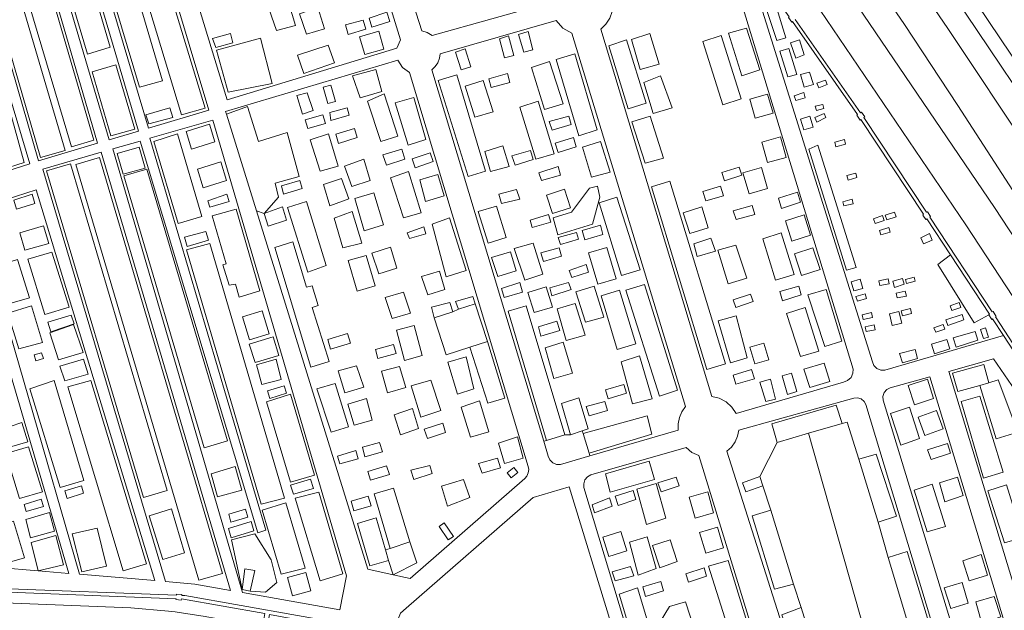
# Model space of a CAD drawing. Header units: metres. Extents: x 196790 to 198335, y 354523 to 356036.
# Tile 73 of 108: x 197890 to 197993, y 354798 to 354860. Entities that reach past the tile are written whole.
import ezdxf

# ---------------------------------------------------------------- set-up
doc = ezdxf.new("R2010")
doc.units = ezdxf.units.M
for name, color, linetype, lineweight in [('kant asfaltverharding', 252, 'Continuous', 18), ('kant muur (extern)', 252, 'Continuous', 18), ('kant onverhard', 252, 'Continuous', 18), ('overige afscheidingen', 252, 'Continuous', 18), ('raster', 252, 'Continuous', 18), ('spoorrail', 252, 'Continuous', 18), ('taludlijn', 252, 'Continuous', 18)]:
    doc.layers.add(name, color=color, linetype=linetype, lineweight=lineweight)

msp = doc.modelspace()

# ---------------------------------------------------------------- linework, layer by layer
at = {"layer": 'kant asfaltverharding', "flags": 128}
for points in [[(197894.655, 354958.178), (197895.951, 354957.077), (197917.77, 354935.78), (197923.962, 354929.289), (197929.371, 354923.507), (197934.665, 354917.62), (197939.853, 354911.639), (197944.943, 354905.574), (197949.044, 354900.499), (197953.039, 354895.341), (197960.854, 354884.891), (197968.365, 354874.492), (197975.666, 354863.945), (197991.886, 354840.007), (198016.738, 354802.147), (198021.026, 354795.243), (198022.17, 354793.154), (198023.082, 354790.938), (198023.743, 354788.635), (198024.031, 354786.948)], [(198018.56, 354792.236), (198013.658, 354800.395), (197988.857, 354838.192), (197971.602, 354863.675), (197964.976, 354873.268), (197958.164, 354882.73), (197950.463, 354893.061), (197946.526, 354898.161), (197942.483, 354903.178), (197937.719, 354908.869), (197932.86, 354914.479), (197927.902, 354920.001), (197922.84, 354925.428), (197911.572, 354937.278), (197911.054, 354937.73), (197910.433, 354938.103), (197909.731, 354938.365), (197908.979, 354938.492), (197908.217, 354938.475), (197907.484, 354938.317), (197906.816, 354938.038), (197906.238, 354937.666)], [(197924.785, 354794.203), (197921.446, 354794.929), (197908.861, 354797.155), (197907.731, 354797.344), (197906.598, 354797.513), (197905.923, 354797.603), (197905.247, 354797.686), (197901.294, 354798.021), (197900.405, 354798.062), (197887.123, 354798.577)]]:
    msp.add_lwpolyline(points, dxfattribs=at)
at = {"layer": 'kant muur (extern)', "flags": 128}
for points in [[(197967.93, 354863.454), (197970.339, 354860.012), (197970.257, 354859.941), (197970.607, 354859.446), (197970.693, 354859.51), (197977.505, 354849.759), (197977.417, 354849.688), (197977.782, 354849.171), (197977.863, 354849.231), (197984.428, 354839.324), (197984.344, 354839.218), (197984.685, 354838.755), (197984.786, 354838.821), (197987.27, 354835.044)], [(197998.486, 354818.558), (197991.967, 354828.537), (197992.063, 354828.599), (197991.734, 354829.105), (197991.625, 354829.064), (197985.077, 354839.011), (197985.165, 354839.077), (197984.855, 354839.562), (197984.731, 354839.525), (197978.177, 354849.46), (197978.276, 354849.532), (197977.933, 354850.011), (197977.808, 354849.936), (197970.973, 354859.722)], [(197987.27, 354835.044), (197991.359, 354828.826), (197991.262, 354828.757)], [(197991.262, 354828.757), (197991.582, 354828.26), (197991.679, 354828.324), (197992.822, 354826.578)], [(198000.909, 354814.158), (197998.515, 354817.854), (197998.431, 354817.775), (197998.12, 354818.264), (197998.213, 354818.339), (197992.822, 354826.578)], [(197925.255, 354796.313), (197924.714, 354796.411), (197924.677, 354796.176), (197906.966, 354799.322), (197906.644, 354799.321), (197906.643, 354799.419), (197906.083, 354799.462), (197906.068, 354799.352), (197887.653, 354800.05), (197887.655, 354800.345), (197886.888, 354800.359)], [(197887.163, 354799.595), (197887.621, 354799.587), (197887.629, 354799.702), (197906.028, 354798.987), (197906.013, 354798.902), (197906.579, 354798.852), (197906.589, 354798.968), (197915.343, 354797.43), (197915.242, 354796.807), (197915.736, 354796.724), (197915.849, 354797.335), (197924.57, 354795.728), (197924.601, 354795.649), (197925.129, 354795.555)]]:
    msp.add_lwpolyline(points, dxfattribs=at)
at = {"layer": 'kant onverhard'}
for p, q in [((197914.462, 354839.661), (197911.306, 354849.821)), ((197915.265, 354839.379), (197914.462, 354839.661)), ((197938.703, 354825.957), (197937.399, 354829.911)), ((197935.064, 354829.077), (197935.668, 354829.361)), ((197972.368, 354816.35), (197975.887, 354817.354)), ((197975.887, 354817.354), (197976.426, 354817.508)), ((197976.426, 354817.508), (197977.632, 354813.607)), ((197946.798, 354816.185), (197947.404, 354816.179)), ((197948.631, 354816.582), (197948.719, 354816.299)), ((197969.088, 354815.382), (197972.368, 354816.35)), ((197981.38, 354784.527), (197972.368, 354816.35)), ((197944.604, 354815.496), (197944.898, 354815.588)), ((197969.088, 354815.382), (197967.261, 354811.819)), ((197949.358, 354814.238), (197949.442, 354813.966)), ((197968.414, 354808.287), (197967.581, 354810.828)), ((197980.734, 354803.3), (197979.665, 354807.03)), ((197928.483, 354804.269), (197927.99, 354804.099)), ((197928.813, 354801.504), (197928.309, 354803.008)), ((197894.782, 354801.642), (197891.587, 354801.912)), ((197970.777, 354800.529), (197971.603, 354798.059))]:
    msp.add_line(p, q, dxfattribs=at)
at = {"layer": 'kant onverhard', "flags": 128}
for points in [[(197931.808, 354858.54), (197932.376, 354858.372), (197932.881, 354858.064), (197945.419, 354861.56), (197945.615, 354862.458), (197946.055, 354863.264), (197933.396, 354904.529), (197933.205, 354904.863), (197932.884, 354905.122), (197932.489, 354905.242), (197932.106, 354905.214), (197918.192, 354901.065), (197931.808, 354858.54)], [(197915.34, 354900.293), (197915.723, 354900.321), (197916.118, 354900.201), (197916.439, 354899.941), (197916.63, 354899.608), (197929.563, 354857.59), (197929.193, 354856.721), (197911.407, 354851.323), (197898.655, 354892.975), (197900.43, 354896.273), (197915.34, 354900.293)], [(197889.754, 354893.304), (197892.565, 354894.217), (197896.977, 354891.917), (197909.474, 354850.235), (197903.144, 354848.346), (197889.754, 354893.304)], [(197885.73, 354891.995), (197888.8, 354892.993), (197902.084, 354848.029), (197899.016, 354847.114), (197885.73, 354891.995)], [(197878.657, 354889.696), (197884.691, 354891.658), (197897.801, 354846.751), (197891.606, 354844.902), (197878.657, 354889.696)], [(197870.585, 354887.073), (197877.358, 354889.274), (197890.694, 354844.61), (197887.471, 354843.592), (197887.019, 354845.118), (197882.406, 354846.243), (197870.585, 354887.073)], [(197950.571, 354858.732), (197951.11, 354859.237), (197951.53, 354859.87), (197951.79, 354860.583), (197951.877, 354861.317), (197963.262, 354864.832), (197963.645, 354864.86), (197964.04, 354864.74), (197964.36, 354864.48), (197964.551, 354864.147), (197977.046, 354823.074), (197977.03, 354822.626), (197976.829, 354822.185), (197976.468, 354821.86), (197976.046, 354821.711), (197964.765, 354818.419), (197964.334, 354819.086), (197963.732, 354819.641), (197963.008, 354820.026), (197962.236, 354820.211), (197950.571, 354858.732)], [(197967.758, 354863.7), (197966.795, 354862.998), (197979.076, 354823.821), (197979.228, 354823.438), (197979.539, 354823.119), (197979.951, 354822.949), (197980.363, 354822.95), (197992.822, 354826.578)], [(197944.604, 354815.496), (197932.844, 354854.457), (197933.196, 354854.793), (197933.475, 354855.206), (197933.657, 354855.67), (197933.735, 354856.15), (197945.899, 354859.619), (197946.603, 354858.82), (197947.529, 354858.293), (197959.479, 354819.144), (197959.095, 354818.603), (197958.826, 354817.98), (197958.694, 354817.314), (197958.704, 354816.65), (197949.442, 354813.966)], [(197916.099, 354853.024), (197914.875, 354857.763), (197910.268, 354856.524), (197911.492, 354852.098), (197916.099, 354853.024)], [(197911.306, 354849.821), (197911.222, 354850.092), (197929.293, 354855.477), (197929.767, 354854.709), (197930.501, 354854.183), (197942.961, 354812.869), (197943.021, 354812.532), (197942.979, 354812.177), (197942.834, 354811.85), (197942.611, 354811.591), (197930.597, 354801.119), (197928.813, 354801.504)], [(197927.606, 354852.198), (197926.981, 354854.482), (197924.537, 354853.81), (197925.328, 354851.527), (197927.606, 354852.198)], [(197911.306, 354849.821), (197913.512, 354850.615), (197914.679, 354846.945), (197917.7, 354847.897), (197918.928, 354843.283), (197916.441, 354842.552), (197916.769, 354841.101), (197916.778, 354841.089), (197915.265, 354839.379)], [(197899.418, 354846.169), (197902.27, 354846.99), (197914.593, 354805.91), (197915.457, 354806.172), (197903.29, 354847.283), (197909.902, 354849.186), (197923.904, 354801.39), (197923.195, 354797.826), (197913.013, 354799.635), (197899.418, 354846.169)], [(197892.062, 354844.052), (197898.171, 354845.81), (197911.749, 354799.859), (197907.998, 354800.526), (197904.917, 354800.786), (197892.062, 354844.052)], [(197950.479, 354841.09), (197950.221, 354842.244), (197949.401, 354842.058), (197947.498, 354839.527), (197945.596, 354838.94), (197946.086, 354837.154), (197949.697, 354838.269), (197950.479, 354841.09)], [(197885.181, 354838.615), (197886.981, 354840.458), (197891.349, 354841.873), (197903.798, 354800.881), (197895.895, 354801.548), (197885.181, 354838.615)], [(197891.587, 354801.912), (197887.363, 354802.269), (197876.771, 354838.621), (197879.128, 354839.304), (197884.053, 354838.196), (197894.782, 354801.642)], [(197914.462, 354839.661), (197926.136, 354802.082), (197928.813, 354801.504)], [(197933.112, 354828.444), (197934.35, 354824.58), (197936.837, 354825.384)], [(197980.212, 354819.798), (197980.178, 354820.192), (197980.307, 354820.601), (197980.587, 354820.925), (197980.94, 354821.103), (197985.08, 354822.263), (197995.313, 354788.649), (197997.306, 354789.209), (197987.082, 354822.823), (197991.766, 354824.135), (197997.151, 354816.317), (198005.355, 354790.219), (198005.44, 354789.714), (198005.29, 354789.17), (198004.915, 354788.748), (198004.446, 354788.544), (197991.952, 354785.005), (197991.519, 354784.967), (197991.07, 354785.12), (197990.727, 354785.449), (197990.562, 354785.851), (197980.212, 354819.798)], [(197963.798, 354814.468), (197964.278, 354814.894), (197964.665, 354815.425), (197964.931, 354816.025), (197965.06, 354816.654), (197977.106, 354820.029), (197977.489, 354820.057), (197977.883, 354819.936), (197978.204, 354819.677), (197978.395, 354819.344), (197988.65, 354785.357), (197988.705, 354784.87), (197988.535, 354784.357), (197988.156, 354783.971), (197987.697, 354783.799), (197975.581, 354780.367), (197975.201, 354780.344), (197974.81, 354780.489), (197974.517, 354780.786), (197974.382, 354781.142), (197963.798, 354814.468)], [(197944.604, 354815.496), (197945.073, 354813.945), (197945.224, 354813.562), (197945.535, 354813.242), (197945.947, 354813.072), (197946.359, 354813.073), (197949.442, 354813.966)], [(197948.818, 354810.658), (197948.784, 354811.052), (197948.912, 354811.461), (197949.192, 354811.785), (197949.545, 354811.963), (197959.534, 354814.856), (197960.141, 354814.334), (197960.867, 354813.995), (197970.939, 354781.218), (197970.622, 354780.424), (197970.306, 354780.068), (197969.9, 354779.791), (197969.438, 354779.626), (197968.964, 354779.581), (197968.135, 354779.792), (197956.671, 354784.619), (197948.818, 354810.658)], [(197913.805, 354799.79), (197915.404, 354799.678), (197916.588, 354800.676), (197916.013, 354803.059), (197914.291, 354805.802), (197911.859, 354805.153), (197912.979, 354799.944)], [(197930.538, 354804.965), (197931.29, 354802.736), (197928.813, 354801.504)]]:
    msp.add_lwpolyline(points, dxfattribs=at)
at = {"layer": 'overige afscheidingen'}
for p, q in [((197935.668, 354829.361), (197937.399, 354829.911)), ((197933.112, 354828.444), (197935.064, 354829.077)), ((197938.703, 354825.957), (197936.837, 354825.384)), ((197990.323, 354821.36), (197991.278, 354821.633)), ((197946.798, 354816.185), (197944.898, 354815.588)), ((197947.404, 354816.179), (197948.631, 354816.582)), ((197948.719, 354816.299), (197949.358, 354814.238)), ((197977.632, 354813.607), (197979.665, 354807.03)), ((197967.581, 354810.828), (197967.261, 354811.819)), ((197970.777, 354800.529), (197968.414, 354808.287)), ((197928.483, 354804.269), (197930.538, 354804.965)), ((197927.99, 354804.099), (197928.309, 354803.008)), ((197980.734, 354803.3), (197983.078, 354795.53)), ((197912.979, 354799.944), (197913.805, 354799.79)), ((197971.603, 354798.059), (197976.217, 354783.463))]:
    msp.add_line(p, q, dxfattribs=at)
at = {"layer": 'overige afscheidingen', "flags": 128}
for points in [[(197887.261, 354887.88), (197889.779, 354888.621), (197899.109, 354856.835), (197896.745, 354856.087), (197887.261, 354887.88)], [(197904.602, 354853.292), (197902.182, 354852.626), (197891.943, 354887.006), (197894.441, 354887.807), (197904.602, 354853.292)], [(197895.054, 354846.376), (197897.392, 354847.082), (197886.014, 354886.057), (197883.47, 354885.294), (197895.054, 354846.376)], [(197880.463, 354884.529), (197882.837, 354885.203), (197894.394, 354845.981), (197891.812, 354845.27), (197880.463, 354884.529)], [(197905.174, 354863.326), (197902.722, 354862.592), (197906.608, 354849.726), (197909.098, 354850.439), (197905.174, 354863.326)], [(197916.571, 354858.572), (197918.56, 354859.091), (197917.612, 354862.264), (197915.522, 354861.601), (197916.571, 354858.572)], [(197967.698, 354861.5), (197969.03, 354857.52), (197969.977, 354857.814), (197968.896, 354861.342), (197969.096, 354861.441), (197968.998, 354861.787), (197967.698, 354861.5)], [(197920.913, 354860.983), (197918.985, 354860.336), (197919.701, 354858.204), (197921.595, 354858.742), (197920.913, 354860.983)], [(197925.937, 354858.718), (197925.645, 354859.681), (197923.806, 354859.168), (197924.095, 354858.173), (197925.937, 354858.718)], [(197926.273, 354859.888), (197926.571, 354858.927), (197928.459, 354859.516), (197928.153, 354860.49), (197926.273, 354859.888)], [(197925.274, 354857.913), (197925.824, 354856.046), (197927.811, 354856.619), (197927.316, 354858.527), (197925.274, 354857.913)], [(197942.5, 354856.292), (197943.465, 354856.568), (197942.962, 354858.467), (197941.942, 354858.167), (197942.5, 354856.292)], [(197965.356, 354853.825), (197967.251, 354854.447), (197965.868, 354858.828), (197963.987, 354858.288), (197965.356, 354853.825)], [(197910.196, 354856.811), (197911.996, 354857.293), (197911.753, 354858.262), (197909.852, 354857.735), (197910.196, 354856.811)], [(197940.914, 354858.018), (197939.969, 354857.702), (197940.477, 354855.7), (197941.45, 354855.972), (197940.914, 354858.018)], [(197953.289, 354857.609), (197951.412, 354856.967), (197953.435, 354850.357), (197955.349, 354850.949), (197953.289, 354857.609)], [(197956.685, 354855.048), (197954.714, 354854.482), (197953.8, 354857.623), (197955.714, 354858.259), (197956.685, 354855.048)], [(197961.271, 354857.432), (197963.221, 354858.044), (197965.3, 354851.417), (197963.375, 354850.777), (197961.271, 354857.432)], [(197971.899, 354856.034), (197971.432, 354857.606), (197970.488, 354857.275), (197971.045, 354855.663), (197971.899, 354856.034)], [(197919.444, 354854.076), (197922.635, 354855.177), (197921.996, 354857.046), (197918.774, 354855.979), (197919.444, 354854.076)], [(197935.948, 354854.444), (197935.333, 354856.31), (197936.356, 354856.655), (197936.955, 354854.769), (197935.948, 354854.444)], [(197971.149, 354853.95), (197970.315, 354856.698), (197969.37, 354856.401), (197970.2, 354853.707), (197971.149, 354853.95)], [(197887.672, 354843.97), (197890.098, 354844.736), (197886.972, 354856.027), (197884.327, 354855.273), (197887.672, 354843.97)], [(197945.885, 354855.529), (197947.866, 354856.148), (197950.203, 354848.146), (197948.28, 354847.532), (197945.885, 354855.529)], [(197897.233, 354854.237), (197899.699, 354854.969), (197901.708, 354848.244), (197899.206, 354847.528), (197897.233, 354854.237)], [(197944.672, 354850.303), (197946.64, 354850.897), (197945.207, 354855.323), (197943.321, 354854.688), (197944.672, 354850.303)], [(197938.475, 354843.817), (197936.66, 354843.281), (197933.523, 354853.338), (197935.491, 354853.922), (197938.475, 354843.817)], [(197938.249, 354853.33), (197936.355, 354852.725), (197937.373, 354849.491), (197939.298, 354850.041), (197938.249, 354853.33)], [(197941.032, 354853.144), (197940.78, 354854.063), (197938.824, 354853.494), (197939.08, 354852.598), (197941.032, 354853.144)], [(197956.065, 354849.878), (197955.086, 354853.123), (197956.858, 354853.833), (197958.052, 354850.472), (197956.065, 354849.878)], [(197972.888, 354852.904), (197972.48, 354854.225), (197971.525, 354853.973), (197971.922, 354852.639), (197972.888, 354852.904)], [(197974.307, 354852.93), (197974.145, 354853.377), (197973.246, 354853.04), (197973.441, 354852.557), (197974.307, 354852.93)], [(197922.751, 354851.135), (197921.958, 354850.927), (197921.47, 354852.649), (197922.268, 354852.834), (197922.751, 354851.135)], [(197920.418, 354850.205), (197919.28, 354849.821), (197918.709, 354851.75), (197919.776, 354852.049), (197920.418, 354850.205)], [(197926.102, 354851.183), (197927.862, 354851.931), (197929.288, 354847.486), (197927.506, 354846.943), (197926.102, 354851.183)], [(197932.24, 354847.137), (197930.391, 354846.568), (197929.028, 354850.979), (197930.979, 354851.551), (197932.24, 354847.137)], [(197968.653, 354849.905), (197968.061, 354851.916), (197966.2, 354851.381), (197966.773, 354849.372), (197968.653, 354849.905)], [(197971.888, 354852.072), (197972.022, 354851.516), (197971.021, 354851.231), (197970.864, 354851.72), (197971.888, 354852.072)], [(197902.862, 354849.734), (197903.172, 354848.776), (197905.702, 354849.448), (197905.388, 354850.485), (197902.862, 354849.734)], [(197924.173, 354849.692), (197923.966, 354850.463), (197922.152, 354849.966), (197922.276, 354849.127), (197924.173, 354849.692)], [(197944.021, 354851.156), (197942.08, 354850.557), (197943.765, 354845.076), (197945.677, 354845.654), (197944.021, 354851.156)], [(197973.972, 354850.412), (197973.851, 354850.827), (197973.08, 354850.655), (197973.191, 354850.182), (197973.972, 354850.412)], [(197921.7, 354848.836), (197921.416, 354849.748), (197919.583, 354849.215), (197919.855, 354848.306), (197921.7, 354848.836)], [(197945.474, 354848.113), (197947.478, 354848.732), (197947.23, 354849.612), (197945.166, 354849.033), (197945.474, 354848.113)], [(197955.765, 354849.582), (197953.828, 354849.011), (197955.236, 354844.65), (197957.145, 354845.195), (197955.765, 354849.582)], [(197972.503, 354849.579), (197972.862, 354848.447), (197971.863, 354848.162), (197971.51, 354849.278), (197972.503, 354849.579)], [(197974.017, 354849.884), (197973.021, 354849.467), (197973.241, 354848.983), (197974.189, 354849.452), (197974.017, 354849.884)], [(197910.106, 354846.902), (197909.524, 354848.758), (197907.093, 354847.994), (197907.643, 354846.137), (197910.106, 354846.902)], [(197924.739, 354848.291), (197925.039, 354847.349), (197923.074, 354846.717), (197922.787, 354847.691), (197924.739, 354848.291)], [(197906.255, 354838.333), (197908.739, 354839.086), (197906.185, 354847.745), (197903.702, 354846.948), (197906.255, 354838.333)], [(197923.042, 354844.369), (197921.13, 354843.827), (197920.088, 354847.106), (197922.02, 354847.727), (197923.042, 354844.369)], [(197946.099, 354845.79), (197947.992, 354846.374), (197947.714, 354847.357), (197945.783, 354846.76), (197946.099, 354845.79)], [(197970.013, 354845.265), (197969.432, 354847.426), (197967.472, 354846.854), (197968.078, 354844.736), (197970.013, 354845.265)], [(197975.113, 354846.88), (197975.24, 354846.389), (197976.233, 354846.65), (197976.131, 354847.147), (197975.113, 354846.88)], [(197902.147, 354846.356), (197899.87, 354845.693), (197900.494, 354843.501), (197902.792, 354844.149), (197902.147, 354846.356)], [(197927.735, 354845.526), (197929.712, 354846.12), (197930.022, 354845.071), (197928.107, 354844.474), (197927.735, 354845.526)], [(197940.323, 354846.483), (197938.412, 354845.877), (197939.017, 354843.795), (197940.962, 354844.33), (197940.323, 354846.483)], [(197950.564, 354846.951), (197948.678, 354846.341), (197949.607, 354843.209), (197951.554, 354843.717), (197950.564, 354846.951)], [(197973.36, 354846.56), (197972.395, 354846.126), (197976.363, 354833.457), (197977.377, 354833.741), (197973.36, 354846.56)], [(197910.914, 354801.628), (197908.428, 354800.934), (197895.521, 354844.521), (197898.019, 354845.265), (197910.914, 354801.628)], [(197923.709, 354844.358), (197925.718, 354845.072), (197926.377, 354842.856), (197924.451, 354842.227), (197923.709, 354844.358)], [(197933.008, 354844.829), (197931.116, 354844.177), (197930.802, 354845.119), (197932.693, 354845.734), (197933.008, 354844.829)], [(197943.504, 354845.039), (197943.219, 354845.991), (197941.257, 354845.42), (197941.59, 354844.458), (197943.504, 354845.039)], [(197894.974, 354844.602), (197892.435, 354843.85), (197902.614, 354809.59), (197905.1, 354810.323), (197894.974, 354844.602)], [(197902.982, 354844.053), (197900.556, 354843.347), (197908.969, 354814.796), (197911.411, 354815.56), (197902.982, 354844.053)], [(197908.298, 354844.046), (197908.89, 354842.086), (197911.337, 354842.835), (197910.73, 354844.793), (197908.298, 354844.046)], [(197946.114, 354844.331), (197946.368, 354843.396), (197944.372, 354842.838), (197944.097, 354843.652), (197946.114, 354844.331)], [(197965.366, 354843.407), (197963.571, 354842.821), (197963.283, 354843.69), (197965.094, 354844.253), (197965.366, 354843.407)], [(197965.494, 354843.637), (197967.428, 354844.196), (197968.076, 354842.008), (197966.155, 354841.439), (197965.494, 354843.637)], [(197922.149, 354840.19), (197924.148, 354840.93), (197923.396, 354843.066), (197921.496, 354842.438), (197922.149, 354840.19)], [(197928.514, 354843.126), (197930.42, 354843.777), (197931.724, 354839.463), (197929.893, 354838.937), (197928.514, 354843.126)], [(197934.149, 354841.234), (197932.198, 354840.634), (197931.589, 354842.926), (197933.478, 354843.492), (197934.149, 354841.234)], [(197977.32, 354843.609), (197977.45, 354843.15), (197976.533, 354842.894), (197976.383, 354843.366), (197977.32, 354843.609)], [(197919.275, 354842.004), (197919.024, 354842.859), (197917.081, 354842.299), (197917.301, 354841.419), (197919.275, 354842.004)], [(197944.898, 354841.31), (197945.514, 354839.377), (197947.386, 354839.978), (197946.76, 354841.942), (197944.898, 354841.31)], [(197963.65, 354823.622), (197961.692, 354823.043), (197955.894, 354842.189), (197957.825, 354842.775), (197963.65, 354823.622)], [(197963.449, 354841.257), (197963.147, 354842.26), (197961.284, 354841.703), (197961.583, 354840.703), (197963.449, 354841.257)], [(197891.233, 354840.437), (197890.935, 354841.423), (197889.008, 354840.799), (197889.304, 354839.855), (197891.233, 354840.437)], [(197909.357, 354840.733), (197909.558, 354840.059), (197911.592, 354840.646), (197911.373, 354841.417), (197909.357, 354840.733)], [(197924.779, 354840.966), (197926.773, 354841.555), (197927.787, 354838.187), (197925.764, 354837.567), (197924.779, 354840.966)], [(197941.736, 354841.915), (197939.881, 354841.41), (197940.154, 354840.443), (197942.094, 354840.895), (197941.736, 354841.915)], [(197952.278, 354841.093), (197950.397, 354840.507), (197952.766, 354832.9), (197954.712, 354833.464), (197952.278, 354841.093)], [(197969.539, 354839.92), (197971.542, 354840.569), (197971.208, 354841.61), (197969.219, 354841.001), (197969.539, 354839.92)], [(197912.322, 354839.858), (197909.811, 354839.145), (197911.277, 354834.099), (197910.943, 354833.987), (197911.608, 354831.873), (197912.255, 354831.962), (197912.655, 354830.619), (197914.807, 354831.293), (197912.322, 354839.858)], [(197915.265, 354839.379), (197917.201, 354840.1), (197917.621, 354838.698), (197915.684, 354838.069), (197915.265, 354839.379)], [(197917.725, 354840.013), (197919.728, 354840.659), (197921.765, 354833.933), (197919.836, 354833.241), (197917.725, 354840.013)], [(197938.758, 354836.259), (197937.715, 354839.6), (197939.632, 354840.15), (197940.661, 354836.879), (197938.758, 354836.259)], [(197961.188, 354840.074), (197959.226, 354839.459), (197959.907, 354837.289), (197961.855, 354837.884), (197961.188, 354840.074)], [(197964.481, 354839.673), (197964.786, 354838.749), (197966.741, 354839.277), (197966.473, 354840.228), (197964.481, 354839.673)], [(197976.932, 354840.877), (197977.034, 354840.408), (197976.066, 354840.179), (197975.952, 354840.621), (197976.932, 354840.877)], [(197923.53, 354835.796), (197925.522, 354836.26), (197924.509, 354839.605), (197922.608, 354838.887), (197923.53, 354835.796)], [(197936.444, 354833.414), (197934.373, 354832.758), (197932.901, 354838.278), (197934.707, 354838.923), (197936.444, 354833.414)], [(197943.38, 354837.919), (197945.338, 354838.473), (197945.102, 354839.275), (197943.156, 354838.701), (197943.38, 354837.919)], [(197970.616, 354836.494), (197972.561, 354837.126), (197971.915, 354839.238), (197969.958, 354838.636), (197970.616, 354836.494)], [(197979.172, 354838.844), (197979.342, 354838.349), (197980.299, 354838.666), (197980.129, 354839.165), (197979.172, 354838.844)], [(197981.544, 354839.034), (197981.377, 354839.53), (197980.422, 354839.22), (197980.578, 354838.722), (197981.544, 354839.034)], [(197892.703, 354836.232), (197890.178, 354835.554), (197889.635, 354837.375), (197892.127, 354838.089), (197892.703, 354836.232)], [(197930.27, 354837.374), (197932.03, 354837.973), (197932.22, 354837.271), (197930.499, 354836.78), (197930.27, 354837.374)], [(197948.899, 354836.634), (197950.809, 354837.186), (197950.559, 354838.154), (197948.625, 354837.602), (197948.899, 354836.634)], [(197980.782, 354837.931), (197980.928, 354837.415), (197979.966, 354837.133), (197979.816, 354837.609), (197980.782, 354837.931)], [(197909.445, 354836.589), (197909.154, 354837.508), (197906.929, 354836.891), (197907.201, 354835.915), (197909.445, 354836.589)], [(197946.104, 354836.863), (197946.357, 354836.128), (197948.232, 354836.683), (197948.018, 354837.389), (197946.104, 354836.863)], [(197962.127, 354836.812), (197960.337, 354836.19), (197960.697, 354834.894), (197962.616, 354835.429), (197962.127, 354836.812)], [(197967.584, 354836.738), (197969.5, 354837.354), (197970.862, 354832.978), (197968.914, 354832.397), (197967.584, 354836.738)], [(197985.062, 354837.275), (197984.13, 354836.851), (197984.438, 354836.213), (197985.345, 354836.588), (197985.062, 354837.275)], [(197917.39, 354809.531), (197914.959, 354808.911), (197907.117, 354835.58), (197909.587, 354836.242), (197917.39, 354809.531)], [(197920.177, 354823.275), (197922.079, 354823.864), (197920.316, 354829.546), (197920.921, 354829.751), (197920.312, 354831.799), (197919.701, 354831.666), (197918.284, 354836.415), (197916.388, 354835.809), (197920.177, 354823.275)], [(197926.568, 354835.239), (197928.509, 354835.843), (197929.201, 354833.667), (197927.293, 354833.054), (197926.568, 354835.239)], [(197943.472, 354836.273), (197941.507, 354835.706), (197942.597, 354832.384), (197944.506, 354833.023), (197943.472, 354836.273)], [(197944.571, 354834.35), (197944.307, 354835.252), (197946.199, 354835.78), (197946.446, 354834.901), (197944.571, 354834.35)], [(197950.268, 354831.985), (197952.179, 354832.547), (197951.217, 354835.833), (197949.302, 354835.248), (197950.268, 354831.985)], [(197965.903, 354832.6), (197963.953, 354832.006), (197962.847, 354835.544), (197964.752, 354836.063), (197965.903, 354832.6)], [(197971.633, 354832.881), (197973.601, 354833.527), (197972.827, 354835.791), (197970.9, 354835.169), (197971.633, 354832.881)], [(197892.262, 354828.811), (197894.824, 354829.558), (197893.013, 354835.325), (197890.47, 354834.605), (197892.262, 354828.811)], [(197925.015, 354831.246), (197926.921, 354831.816), (197925.97, 354834.989), (197924.097, 354834.449), (197925.015, 354831.246)], [(197941.715, 354833.375), (197941.098, 354835.37), (197939.123, 354834.768), (197939.771, 354832.783), (197941.715, 354833.375)], [(197991.262, 354828.757), (197989.748, 354827.908), (197985.943, 354834.025), (197987.27, 354835.044)], [(197889.393, 354834.55), (197886.897, 354833.798), (197888.102, 354829.794), (197890.646, 354830.534), (197889.393, 354834.55)], [(197947.259, 354833.412), (197947.533, 354832.659), (197949.288, 354833.233), (197949.04, 354834.035), (197947.259, 354833.412)], [(197931.792, 354832.793), (197933.647, 354833.351), (197934.229, 354831.429), (197932.422, 354830.865), (197931.792, 354832.793)], [(197983.552, 354832.277), (197983.452, 354832.709), (197982.55, 354832.449), (197982.657, 354832.031), (197983.552, 354832.277)], [(197942.371, 354831.148), (197940.447, 354830.573), (197940.157, 354831.539), (197942.073, 354832.143), (197942.371, 354831.148)], [(197944.855, 354831.705), (197942.937, 354831.119), (197943.585, 354828.99), (197945.519, 354829.566), (197944.855, 354831.705)], [(197945.44, 354830.761), (197945.221, 354831.578), (197947.202, 354832.162), (197947.486, 354831.401), (197945.44, 354830.761)], [(197947.959, 354831.165), (197949.886, 354831.752), (197950.898, 354828.531), (197948.98, 354827.979), (197947.959, 354831.165)], [(197955.165, 354831.951), (197953.219, 354831.353), (197956.741, 354820.246), (197958.635, 354820.875), (197955.165, 354831.951)], [(197969.365, 354831.211), (197969.641, 354830.239), (197971.603, 354830.841), (197971.337, 354831.776), (197969.365, 354831.211)], [(197977.78, 354832.516), (197976.84, 354832.221), (197977.12, 354831.269), (197978.062, 354831.516), (197977.78, 354832.516)], [(197980.824, 354832.013), (197980.708, 354832.55), (197979.759, 354832.321), (197979.856, 354831.822), (197980.824, 354832.013)], [(197982.404, 354831.967), (197982.234, 354832.557), (197981.202, 354832.289), (197981.376, 354831.643), (197982.404, 354831.967)], [(197927.981, 354830.564), (197929.897, 354831.137), (197930.619, 354828.919), (197928.702, 354828.369), (197927.981, 354830.564)], [(197937.399, 354829.911), (197937.172, 354830.693), (197935.358, 354830.167), (197935.668, 354829.361)], [(197952.289, 354825.118), (197954.247, 354825.721), (197952.546, 354831.338), (197950.604, 354830.766), (197952.289, 354825.118)], [(197964.734, 354829.537), (197964.463, 354830.341), (197966.293, 354830.937), (197966.556, 354830.143), (197964.734, 354829.537)], [(197974.093, 354825.423), (197975.861, 354825.996), (197974.207, 354831.428), (197972.29, 354830.844), (197974.093, 354825.423)], [(197978.311, 354830.949), (197978.437, 354830.456), (197977.489, 354830.206), (197977.346, 354830.669), (197978.311, 354830.949)], [(197981.547, 354831.031), (197981.656, 354830.541), (197982.646, 354830.732), (197982.512, 354831.248), (197981.547, 354831.031)], [(197890.862, 354829.704), (197888.4, 354828.947), (197889.545, 354825.18), (197892.023, 354825.847), (197890.862, 354829.704)], [(197935.064, 354829.077), (197934.751, 354830.053), (197932.814, 354829.55), (197933.112, 354828.444)], [(197944.898, 354815.588), (197940.85, 354829.152), (197942.736, 354829.714), (197946.798, 354816.185)], [(197946.95, 354826.07), (197948.932, 354826.619), (197947.902, 354829.944), (197946.003, 354829.384), (197946.95, 354826.07)], [(197972.015, 354829.531), (197970.059, 354828.91), (197971.511, 354824.38), (197973.443, 354824.964), (197972.015, 354829.531)], [(197987.211, 354829.7), (197987.388, 354829.214), (197988.344, 354829.54), (197988.176, 354830.051), (197987.211, 354829.7)], [(197892.885, 354826.986), (197892.57, 354827.98), (197895.034, 354828.741), (197895.338, 354827.8), (197892.885, 354826.986)], [(197915.063, 354829.188), (197912.987, 354828.558), (197913.725, 354826.145), (197915.804, 354826.763), (197915.063, 354829.188)], [(197964.193, 354823.733), (197965.928, 354824.252), (197964.766, 354828.648), (197962.886, 354828.13), (197964.193, 354823.733)], [(197977.983, 354828.744), (197978.096, 354828.265), (197979.066, 354828.475), (197978.969, 354828.996), (197977.983, 354828.744)], [(197981.15, 354827.633), (197980.859, 354828.882), (197981.828, 354829.114), (197982.138, 354827.884), (197981.15, 354827.633)], [(197982.218, 354828.648), (197982.077, 354829.183), (197983.063, 354829.427), (197983.172, 354828.91), (197982.218, 354828.648)], [(197988.48, 354828.781), (197988.671, 354828.244), (197986.982, 354827.654), (197986.78, 354828.231), (197988.48, 354828.781)], [(197896.286, 354824.815), (197893.702, 354824.035), (197892.803, 354826.881), (197895.29, 354827.746), (197896.286, 354824.815)], [(197929.167, 354827.138), (197931.001, 354827.631), (197931.84, 354824.496), (197930.009, 354823.962), (197929.167, 354827.138)], [(197945.977, 354828.101), (197944.029, 354827.512), (197944.282, 354826.511), (197946.282, 354827.11), (197945.977, 354828.101)], [(197979.265, 354827.701), (197979.364, 354827.189), (197978.397, 354826.998), (197978.295, 354827.486), (197979.265, 354827.701)], [(197986.485, 354827.737), (197986.667, 354827.247), (197985.706, 354826.931), (197985.527, 354827.386), (197986.485, 354827.737)], [(197916.205, 354826.445), (197913.712, 354825.696), (197914.317, 354823.745), (197916.808, 354824.487), (197916.205, 354826.445)], [(197924.015, 354826.808), (197921.964, 354826.16), (197922.241, 354825.147), (197924.324, 354825.791), (197924.015, 354826.808)], [(197989.841, 354827.016), (197987.529, 354826.365), (197987.851, 354825.377), (197990.127, 354826.098), (197989.841, 354827.016)], [(197990.942, 354827.401), (197991.25, 354826.43), (197990.715, 354826.263), (197990.399, 354827.227), (197990.942, 354827.401)], [(197927.199, 354824.164), (197926.936, 354825.115), (197928.826, 354825.64), (197929.103, 354824.696), (197927.199, 354824.164)], [(197936.837, 354825.384), (197938.734, 354819.486), (197940.509, 354820.023), (197938.703, 354825.957)], [(197946.636, 354825.905), (197944.756, 354825.292), (197945.645, 354822.086), (197947.622, 354822.629), (197946.636, 354825.905)], [(197968.204, 354824.027), (197967.672, 354825.78), (197966.215, 354825.355), (197966.739, 354823.606), (197968.204, 354824.027)], [(197987.181, 354825.199), (197986.878, 354826.171), (197985.279, 354825.667), (197985.578, 354824.664), (197987.181, 354825.199)], [(197891.925, 354824.777), (197891.162, 354824.565), (197891.326, 354823.932), (197892.12, 354824.166), (197891.925, 354824.777)], [(197955.972, 354819.958), (197953.922, 354819.416), (197952.708, 354823.841), (197954.65, 354824.46), (197955.972, 354819.958)], [(197983.792, 354824.168), (197983.541, 354825.133), (197981.914, 354824.701), (197982.207, 354823.738), (197983.792, 354824.168)], [(197896.826, 354822.555), (197894.358, 354821.83), (197893.859, 354823.388), (197896.328, 354824.096), (197896.826, 354822.555)], [(197916.54, 354824.114), (197914.457, 354823.529), (197915.029, 354821.458), (197917.073, 354821.982), (197916.54, 354824.114)], [(197924.974, 354823.414), (197923.021, 354822.882), (197923.732, 354820.587), (197925.721, 354821.17), (197924.974, 354823.414)], [(197928.2, 354820.584), (197930.124, 354821.138), (197929.483, 354823.358), (197927.567, 354822.853), (197928.2, 354820.584)], [(197934.524, 354823.791), (197936.446, 354824.359), (197937.281, 354820.986), (197935.567, 354820.446), (197934.524, 354823.791)], [(197972.49, 354821.146), (197974.608, 354821.766), (197973.997, 354823.686), (197971.862, 354823.076), (197972.49, 354821.146)], [(197991.278, 354821.633), (197990.748, 354823.54), (197987.454, 354822.631), (197988.041, 354820.706), (197990.323, 354821.36)], [(197966.385, 354823.022), (197966.694, 354822.042), (197964.732, 354821.499), (197964.466, 354822.422), (197966.385, 354823.022)], [(197969.587, 354822.359), (197970.568, 354822.644), (197971.157, 354820.713), (197970.152, 354820.415), (197969.587, 354822.359)], [(197893.251, 354821.879), (197890.694, 354820.996), (197893.886, 354810.638), (197896.356, 354811.379), (197893.251, 354821.879)], [(197902.947, 354802.652), (197900.488, 354801.924), (197894.696, 354821.226), (197897.109, 354821.873), (197902.947, 354802.652)], [(197917.371, 354821.328), (197915.617, 354820.799), (197915.854, 354819.998), (197917.606, 354820.545), (197917.371, 354821.328)], [(197922.29, 354816.442), (197924.129, 354817.03), (197922.727, 354821.573), (197920.78, 354820.983), (197922.29, 354816.442)], [(197930.701, 354821.304), (197932.738, 354821.891), (197933.812, 354818.726), (197931.71, 354818.04), (197930.701, 354821.304)], [(197951.363, 354819.952), (197953.269, 354820.528), (197953, 354821.452), (197951.079, 354820.891), (197951.363, 354819.952)], [(197967.899, 354819.657), (197968.909, 354819.919), (197968.385, 354822.008), (197967.251, 354821.696), (197967.899, 354819.657)], [(197983.469, 354819.336), (197985.459, 354819.979), (197984.845, 354822.004), (197982.828, 354821.357), (197983.469, 354819.336)], [(197991.278, 354821.633), (197992.267, 354821.939), (197994.317, 354816.461), (197992.052, 354815.771), (197990.323, 354821.36)], [(197918.034, 354820.427), (197915.505, 354819.636), (197918.05, 354811.221), (197920.552, 354811.946), (197918.034, 354820.427)], [(197926.007, 354819.972), (197924.061, 354819.39), (197924.715, 354817.183), (197926.613, 354817.73), (197926.007, 354819.972)], [(197937.848, 354819.736), (197935.93, 354819.088), (197936.93, 354815.915), (197938.845, 354816.481), (197937.848, 354819.736)], [(197948.631, 354816.582), (197949.272, 354816.793), (197948.289, 354820.046), (197946.449, 354819.478), (197947.404, 354816.179)], [(197949.351, 354818.162), (197951.296, 354818.713), (197951.012, 354819.674), (197949.063, 354819.152), (197949.351, 354818.162)], [(197969.088, 354815.382), (197968.532, 354817.319), (197975.265, 354819.281), (197975.887, 354817.354)], [(197992.798, 354812.264), (197990.716, 354811.646), (197988.381, 354819.661), (197990.346, 354820.227), (197992.798, 354812.264)], [(197928.924, 354818.284), (197930.818, 354818.953), (197931.476, 354816.839), (197929.588, 354816.162), (197928.924, 354818.284)], [(197948.719, 354816.299), (197955.437, 354818.182), (197955.945, 354816.248), (197949.358, 354814.238)], [(197984.018, 354815.78), (197982.047, 354815.08), (197980.958, 354818.401), (197982.947, 354819.089), (197984.018, 354815.78)], [(197985.796, 354818.733), (197983.874, 354818.034), (197984.567, 354816.088), (197986.477, 354816.788), (197985.796, 354818.733)], [(197889.857, 354817.452), (197890.475, 354815.457), (197887.983, 354814.71), (197887.36, 354816.634), (197889.857, 354817.452)], [(197932.392, 354815.784), (197932.069, 354816.781), (197934.009, 354817.416), (197934.301, 354816.417), (197932.392, 354815.784)], [(197927.385, 354815.366), (197927.691, 354814.395), (197925.848, 354813.868), (197925.59, 354814.867), (197927.385, 354815.366)], [(197940.497, 354813.158), (197942.423, 354813.73), (197941.837, 354815.956), (197939.854, 354815.317), (197940.497, 354813.158)], [(197986.935, 354815.275), (197984.862, 354814.6), (197985.217, 354813.582), (197987.269, 354814.241), (197986.935, 354815.275)], [(197890.555, 354814.917), (197892.015, 354810.207), (197889.622, 354809.493), (197888.187, 354814.2), (197890.555, 354814.917)], [(197923.214, 354813.118), (197925.118, 354813.655), (197924.884, 354814.521), (197922.96, 354813.946), (197923.214, 354813.118)], [(197979.665, 354807.03), (197981.597, 354807.662), (197979.453, 354814.132), (197977.632, 354813.607)], [(197939.745, 354813.733), (197937.766, 354813.161), (197938.144, 354812.172), (197940.058, 354812.7), (197939.745, 354813.733)], [(197955.656, 354813.422), (197951.091, 354812.1), (197951.558, 354810.146), (197956.223, 354811.484), (197955.656, 354813.422)], [(197912.218, 354812.84), (197909.728, 354812.088), (197910.395, 354809.666), (197912.936, 354810.389), (197912.218, 354812.84)], [(197928.112, 354812.939), (197928.402, 354812.024), (197926.415, 354811.437), (197926.134, 354812.347), (197928.112, 354812.939)], [(197932.642, 354812.961), (197930.669, 354812.471), (197930.963, 354811.497), (197932.895, 354812.129), (197932.642, 354812.961)], [(197940.769, 354812.206), (197941.165, 354811.673), (197941.879, 354812.211), (197941.456, 354812.746), (197940.769, 354812.206)], [(197920.146, 354811.518), (197918.049, 354810.907), (197918.351, 354809.938), (197920.438, 354810.535), (197920.146, 354811.518)], [(197933.869, 354810.802), (197936.194, 354811.507), (197936.853, 354809.616), (197934.515, 354808.708), (197933.869, 354810.802)], [(197956.386, 354811.07), (197957.388, 354807.439), (197955.38, 354806.771), (197954.364, 354810.46), (197956.386, 354811.07)], [(197956.575, 354811.133), (197956.913, 354810.21), (197958.791, 354810.842), (197958.498, 354811.751), (197956.575, 354811.133)], [(197967.581, 354810.828), (197965.793, 354810.199), (197965.451, 354811.151), (197967.261, 354811.819)], [(197986.737, 354806.558), (197984.797, 354805.998), (197983.447, 354810.36), (197985.351, 354810.984), (197986.737, 354806.558)], [(197987.985, 354811.742), (197988.595, 354809.806), (197986.665, 354809.156), (197986.103, 354811.136), (197987.985, 354811.742)], [(197994.858, 354805.404), (197992.933, 354804.846), (197991.189, 354810.313), (197993.122, 354810.945), (197994.858, 354805.404)], [(197894.384, 354810.302), (197894.622, 354809.509), (197896.338, 354810.068), (197896.119, 354810.823), (197894.384, 354810.302)], [(197921.009, 354810.161), (197918.526, 354809.522), (197921.163, 354800.856), (197923.533, 354801.589), (197921.009, 354810.161)], [(197930.538, 354804.965), (197928.825, 354810.572), (197926.798, 354810.001), (197928.483, 354804.269)], [(197930.172, 354797.994), (197943.503, 354809.601), (197947.257, 354810.736), (197951.63, 354796.455)], [(197952.081, 354809.75), (197953.983, 354810.351), (197954.272, 354809.39), (197952.387, 354808.75), (197952.081, 354809.75)], [(197961.805, 354810.194), (197959.846, 354809.646), (197960.481, 354807.45), (197962.407, 354807.988), (197961.805, 354810.194)], [(197890.098, 354808.869), (197890.303, 354808.122), (197892.137, 354808.655), (197891.885, 354809.442), (197890.098, 354808.869)], [(197919.568, 354802.188), (197917.05, 354801.563), (197915.061, 354808.291), (197917.559, 354809.027), (197919.568, 354802.188)], [(197926.497, 354808.722), (197926.192, 354809.748), (197924.381, 354809.227), (197924.675, 354808.204), (197926.497, 354808.722)], [(197949.682, 354808.82), (197951.504, 354809.566), (197951.785, 354808.692), (197949.919, 354808.005), (197949.682, 354808.82)], [(197892.748, 354808.019), (197890.26, 354807.312), (197890.781, 354805.365), (197893.275, 354806.061), (197892.748, 354808.019)], [(197903.218, 354807.689), (197904.632, 354803.093), (197906.919, 354803.812), (197905.542, 354808.429), (197903.218, 354807.689)], [(197913.307, 354808.372), (197911.559, 354807.856), (197911.761, 354806.999), (197913.551, 354807.526), (197913.307, 354808.372)], [(197968.414, 354808.287), (197966.45, 354807.694), (197968.808, 354800.001), (197970.777, 354800.529)], [(197887.593, 354802.552), (197890.122, 354803.268), (197888.989, 354807.132), (197886.441, 354806.391), (197887.071, 354804.506), (197887.593, 354802.552)], [(197913.901, 354807.08), (197911.529, 354806.368), (197911.822, 354805.385), (197914.184, 354806.1), (197913.901, 354807.08)], [(197928.309, 354803.008), (197926.342, 354802.452), (197925.063, 354806.893), (197927.005, 354807.47), (197927.99, 354804.099)], [(197934.586, 354805.15), (197935.13, 354805.513), (197934.169, 354806.935), (197933.628, 354806.557), (197934.586, 354805.15)], [(197897.764, 354806.377), (197898.75, 354802.396), (197896.147, 354801.791), (197895.127, 354805.781), (197897.764, 354806.377)], [(197951.423, 354803.419), (197953.305, 354804.021), (197952.698, 354806.05), (197950.801, 354805.435), (197951.423, 354803.419)], [(197962.81, 354806.478), (197960.923, 354805.925), (197961.585, 354803.766), (197963.441, 354804.337), (197962.81, 354806.478)], [(197891.587, 354801.912), (197894.216, 354802.541), (197893.42, 354805.612), (197890.822, 354804.897), (197891.587, 354801.912)], [(197956.393, 354802.141), (197955.45, 354805.483), (197953.597, 354804.931), (197954.514, 354801.459), (197956.393, 354802.141)], [(197958.602, 354802.882), (197957.857, 354805.17), (197956.006, 354804.561), (197956.772, 354802.235), (197958.602, 354802.882)], [(197983.078, 354795.53), (197985.085, 354796.134), (197982.728, 354803.946), (197980.734, 354803.3)], [(197963.935, 354802.989), (197961.874, 354802.394), (197967.001, 354786.153), (197968.949, 354786.673), (197963.935, 354802.989)], [(197990.467, 354803.628), (197988.555, 354802.956), (197989.22, 354800.866), (197991.139, 354801.453), (197990.467, 354803.628)], [(197913.805, 354799.79), (197914.282, 354801.961), (197913.233, 354802.115), (197912.979, 354799.944)], [(197920.177, 354799.822), (197918.229, 354799.276), (197917.705, 354801.198), (197919.637, 354801.735), (197920.177, 354799.822)], [(197954.032, 354801.403), (197953.702, 354802.365), (197951.78, 354801.822), (197952.084, 354800.871), (197954.032, 354801.403)], [(197959.503, 354801.598), (197959.794, 354800.729), (197961.681, 354801.341), (197961.41, 354802.226), (197959.503, 354801.598)], [(197954.976, 354800.237), (197955.26, 354799.206), (197957.15, 354799.83), (197956.867, 354800.8), (197954.976, 354800.237)], [(197989.104, 354798.533), (197987.293, 354797.962), (197986.609, 354800.139), (197988.497, 354800.672), (197989.104, 354798.533)], [(197956.634, 354792.864), (197958.353, 354787.185), (197956.396, 354786.57), (197952.503, 354799.478), (197954.437, 354800.123), (197955.944, 354795.143)], [(197955.944, 354795.143), (197957.78, 354798.182), (197959.463, 354798.667), (197960.462, 354795.559), (197958.39, 354792.526), (197956.634, 354792.864)], [(197991.838, 354799.229), (197989.91, 354798.654), (197990.559, 354796.403), (197992.525, 354797.086), (197991.838, 354799.229)], [(197928.681, 354795.273), (197929.577, 354797.476), (197930.172, 354797.994)], [(197976.217, 354783.463), (197974.152, 354782.856), (197969.564, 354797.304), (197971.603, 354798.059)]]:
    msp.add_lwpolyline(points, dxfattribs=at)
at = {"layer": 'raster', "flags": 128}
msp.add_lwpolyline([(198007.69, 354827.361), (197995.688, 354845.698), (197986.991, 354858.777), (197980.492, 354868.328), (197973.786, 354877.746), (197966.877, 354887.022), (197959.771, 354896.151), (197955.314, 354901.63)], dxfattribs=at)
at = {"layer": 'spoorrail', "flags": 128}
for points in [[(197884.526, 354977.724), (197892.587, 354971.158), (197896.668, 354967.752), (197904.717, 354960.804), (197912.609, 354953.68), (197916.479, 354950.034), (197924.095, 354942.613), (197931.54, 354935.02), (197936.651, 354929.543), (197941.686, 354923.995), (197946.644, 354918.379), (197951.524, 354912.696), (197956.326, 354906.945), (197961.048, 354901.129), (197965.69, 354895.249), (197970.25, 354889.306), (197974.728, 354883.3), (197979.123, 354877.233), (197983.435, 354871.106), (197987.661, 354864.921), (198000.725, 354845.517), (198029.778, 354801.459), (198040.208, 354785.464), (198044.598, 354778.877)], [(197883.593, 354976.549), (197891.627, 354970.006), (197895.69, 354966.603), (197903.701, 354959.664), (197911.556, 354952.55), (197915.414, 354948.916), (197923.004, 354941.518), (197930.424, 354933.95), (197935.52, 354928.489), (197940.54, 354922.958), (197945.484, 354917.359), (197950.35, 354911.692), (197955.137, 354905.959), (197959.846, 354900.16), (197964.474, 354894.297), (197969.021, 354888.371), (197973.486, 354882.383), (197977.868, 354876.334), (197982.166, 354870.225), (197986.38, 354864.058), (198000, 354843.829), (198043.855, 354777.265)]]:
    msp.add_lwpolyline(points, dxfattribs=at)
at = {"layer": 'taludlijn', "flags": 128}
msp.add_lwpolyline([(197896.084, 354958.86), (197913.411, 354943.657), (197918.544, 354938.926), (197921.728, 354935.905), (197924.826, 354932.792), (197927.833, 354929.591), (197930.745, 354926.307), (197936.457, 354919.645), (197942.141, 354912.958), (197948.007, 354905.892), (197953.738, 354898.716), (197959.35, 354891.448), (197964.861, 354884.102), (197970.841, 354875.888), (197976.699, 354867.586), (197982.428, 354859.195), (197988.019, 354850.711), (198004.619, 354825.07)], dxfattribs=at)

doc.saveas('drawing.dxf')
